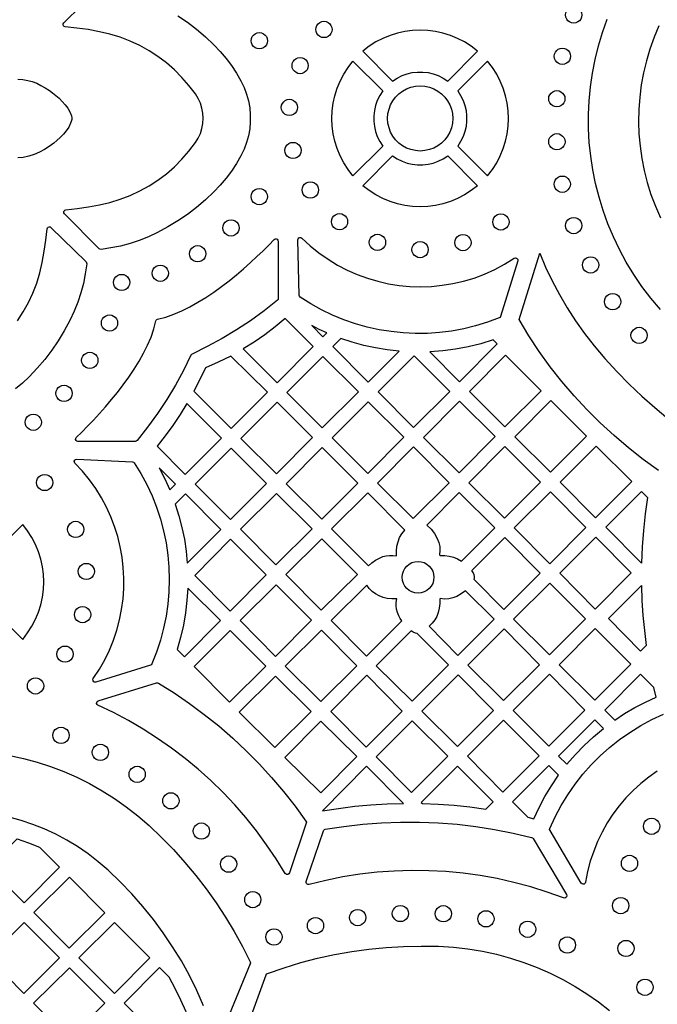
# Model space of a CAD drawing. Header units: millimetres. Extents: x -1358 to 1640, y -1421 to -323.
# Tile 74 of 131: x 155 to 285, y -729 to -527. Entities that reach past the tile are written whole.
import ezdxf

# ---------------------------------------------------------------- set-up
doc = ezdxf.new("R2010")
doc.units = ezdxf.units.MM
doc.layers.add('pattern', color=5, linetype='Continuous', true_color=0x0000ff)

msp = doc.modelspace()

# ---------------------------------------------------------------- linework, layer by layer
at = {"layer": 'pattern'}
for points in [[(186.91, -526), (188.87, -527.34), (190.75, -528.77), (192.56, -530.32), (194.32, -531.98), (195.6, -533.33), (196.79, -534.74), (197.88, -536.2), (198.9, -537.74), (199.83, -539.35), (200.47, -540.68), (200.99, -542.04), (201.37, -543.44), (201.63, -544.86), (201.76, -546.3), (201.76, -547.73), (201.63, -549.17), (201.37, -550.59), (200.99, -551.99), (200.47, -553.35), (199.83, -554.68), (198.9, -556.29), (197.88, -557.83), (196.79, -559.29), (195.6, -560.7), (194.32, -562.05), (192.56, -563.71), (190.75, -565.26), (188.87, -566.69), (186.91, -568.03), (184.88, -569.27), (182.75, -570.41), (180.9, -571.29), (179.02, -572.04), (177.13, -572.67), (175.2, -573.18), (173.22, -573.58), (171.19, -573.86), (170.98, -573.84), (170.8, -573.72), (163.71, -566.55), (163.59, -566.35), (163.57, -566.15), (163.65, -565.95), (163.79, -565.81), (164.01, -565.74), (166.31, -565.5), (168.61, -565.17), (170.89, -564.76), (173.03, -564.26), (175.12, -563.61), (177.16, -562.82), (179.12, -561.9), (181.02, -560.85), (182.84, -559.66), (184.57, -558.36), (186.22, -556.94), (187.76, -555.4), (189.2, -553.75), (190.53, -552), (191.1, -551.07), (191.54, -550.1), (191.86, -549.09), (192.05, -548.06), (192.11, -547.01), (192.05, -545.97), (191.86, -544.94), (191.54, -543.93), (191.1, -542.95), (190.53, -542.03), (189.2, -540.28), (187.76, -538.63), (186.22, -537.09), (184.57, -535.67), (182.84, -534.36), (181.02, -533.18), (179.12, -532.13), (177.16, -531.21), (175.12, -530.42), (173.03, -529.77), (170.89, -529.27), (168.56, -528.85), (166.21, -528.52), (163.85, -528.28), (163.63, -528.21), (163.48, -528.06), (163.41, -527.87), (163.43, -527.66), (163.55, -527.47), (170.8, -520.31)], [(285.72, -586.15), (283.77, -583.84), (281.96, -581.46), (280.29, -579.01), (278.75, -576.49), (277.36, -573.92), (276.1, -571.3), (274.98, -568.63), (274, -565.92), (273.16, -563.18), (272.45, -560.4), (271.89, -557.6), (271.46, -554.78), (271.17, -551.94), (271.02, -549.1), (271.01, -546.25), (271.14, -543.41), (271.4, -540.57), (271.81, -537.75), (272.35, -534.94), (273.03, -532.16), (273.86, -529.41), (274.81, -526.69)], [(285.43, -528.07), (284.44, -530.42), (283.58, -532.82), (282.86, -535.24), (282.27, -537.7), (281.82, -540.18), (281.5, -542.68), (281.31, -545.19), (281.26, -547.71), (281.34, -550.23), (281.56, -552.74), (281.92, -555.24), (282.41, -557.73), (283.04, -560.19), (283.8, -562.63), (284.7, -565.03), (285.74, -567.39)], [(154.16, -538.98), (155.2, -539.06), (156.18, -539.24), (157.12, -539.5), (158.02, -539.85), (158.9, -540.27), (159.76, -540.77), (160.61, -541.33), (161.25, -541.79), (161.91, -542.32), (162.59, -542.91), (163.24, -543.55), (163.85, -544.24), (164.39, -544.96), (164.82, -545.72), (165.13, -546.49), (165.21, -546.9), (165.19, -547.29), (165.11, -547.66), (164.97, -548.04), (164.58, -548.83), (164.07, -549.58), (163.48, -550.29), (162.83, -550.95), (162.17, -551.55), (161.51, -552.09), (160.6, -552.76), (159.62, -553.39), (158.59, -553.95), (157.51, -554.41), (156.4, -554.77), (155.27, -555.01), (154.16, -555.11)], [(154.07, -588.5), (155.25, -586.68), (156.31, -584.78), (157.23, -582.81), (158.02, -580.78), (158.66, -578.69), (159.17, -576.55), (159.58, -574.26), (159.9, -571.97), (160.14, -569.66), (160.21, -569.45), (160.36, -569.3), (160.55, -569.23), (160.76, -569.25), (160.95, -569.36), (168.12, -576.45), (168.24, -576.63), (168.26, -576.85), (167.98, -578.88), (167.58, -580.86), (167.07, -582.79), (166.44, -584.68), (165.69, -586.55), (164.82, -588.41), (163.67, -590.53), (162.43, -592.57), (161.1, -594.53), (159.66, -596.41), (158.11, -598.22), (156.45, -599.97), (155.1, -601.26), (153.7, -602.44)], [(285.35, -619.14), (282.21, -616.88), (279.17, -614.51), (276.23, -612.01), (273.4, -609.4), (270.67, -606.68), (268.06, -603.86), (265.56, -600.93), (263.18, -597.9), (260.92, -594.78), (258.78, -591.56), (256.78, -588.25), (261.02, -574.63), (262.23, -577.5), (263.57, -580.32), (265.04, -583.1), (266.63, -585.82), (268.35, -588.49), (270.2, -591.1), (272.17, -593.65), (274.37, -596.24), (276.83, -598.91), (279.34, -601.47), (281.93, -603.93), (284.58, -606.29), (287.31, -608.56)], [(149.06, -647.65), (155.16, -653.75), (156.17, -652.44), (157.05, -651.07), (157.8, -649.64), (158.4, -648.17), (158.88, -646.66), (159.22, -645.12), (159.42, -643.56), (159.49, -642), (159.42, -640.43), (159.22, -638.87), (158.88, -637.33), (158.4, -635.82), (157.8, -634.35), (157.05, -632.92), (156.17, -631.55), (155.16, -630.25), (149.06, -636.35)], [(285.1, -680.72), (283.36, -681.95), (281.7, -683.28), (280.14, -684.71), (278.66, -686.24), (277.29, -687.86), (276.02, -689.57), (274.86, -691.36), (273.81, -693.22), (272.88, -695.16), (272.07, -697.16), (271.38, -699.22), (270.83, -701.34), (270.41, -703.51), (270.32, -703.73), (270.14, -703.87), (269.92, -703.91), (269.7, -703.85), (269.53, -703.68), (263.13, -692.93), (263.05, -692.72), (263.1, -692.5), (264.19, -690.1), (265.41, -687.79), (266.77, -685.57), (268.25, -683.43), (269.84, -681.39), (271.56, -679.45), (273.39, -677.62), (275.32, -675.9), (277.35, -674.29), (279.48, -672.8), (281.7, -671.43), (284, -670.2), (286.39, -669.1)], [(152.52, -677.55), (155.32, -678.16), (158.1, -678.91), (160.85, -679.8), (163.56, -680.83), (166.23, -682), (168.84, -683.3), (171.41, -684.75), (173.92, -686.33), (176.36, -688.05), (178.73, -689.91), (181.03, -691.91), (183.56, -694.33), (186, -696.83), (188.34, -699.43), (190.58, -702.11), (192.71, -704.87), (194.74, -707.71), (196.65, -710.63), (198.46, -713.62), (200.15, -716.68), (201.73, -719.81), (201.78, -720), (201.74, -720.2), (195.49, -735.3)], [(192.21, -728.82), (190.82, -725.69), (189.29, -722.63), (187.64, -719.64), (185.85, -716.72), (183.95, -713.89), (181.92, -711.14), (179.78, -708.47), (177.52, -705.9), (175.14, -703.42), (172.66, -701.04), (170.64, -699.3), (168.55, -697.69), (166.4, -696.21), (164.18, -694.87), (161.91, -693.66), (159.58, -692.59), (157.22, -691.66), (154.81, -690.86), (152.38, -690.19)], [(199.61, -737.26), (205, -722.45), (205.1, -722.28), (205.28, -722.17), (208.66, -721.01), (212.08, -719.98), (215.53, -719.09), (219.02, -718.33), (222.52, -717.71), (226.05, -717.22), (229.6, -716.87), (233.16, -716.65), (236.72, -716.57), (240.3, -716.63), (243.34, -716.81), (246.33, -717.15), (249.28, -717.64), (252.18, -718.27), (255.02, -719.04), (257.8, -719.94), (260.52, -720.98), (263.17, -722.15), (265.76, -723.44), (268.26, -724.86), (270.69, -726.39), (273.04, -728.03), (275.3, -729.79)]]:
    msp.add_lwpolyline(points, dxfattribs=at)
for points in [[(267.99, -527.51), (267.55, -527.45), (267.15, -527.28), (266.81, -527.02), (266.55, -526.68), (266.38, -526.29), (266.32, -525.84), (266.38, -525.4), (266.55, -525), (266.81, -524.66), (267.15, -524.4), (267.55, -524.24), (267.99, -524.18), (268.43, -524.24), (268.83, -524.4), (269.17, -524.66), (269.43, -525), (269.6, -525.4), (269.66, -525.84), (269.6, -526.29), (269.43, -526.68), (269.17, -527.02), (268.83, -527.28), (268.43, -527.45)], [(216.83, -530.49), (216.38, -530.43), (215.99, -530.26), (215.65, -530), (215.39, -529.66), (215.22, -529.26), (215.16, -528.82), (215.22, -528.38), (215.39, -527.98), (215.65, -527.64), (215.99, -527.38), (216.38, -527.21), (216.83, -527.15), (217.27, -527.21), (217.67, -527.38), (218.01, -527.64), (218.27, -527.98), (218.43, -528.38), (218.49, -528.82), (218.43, -529.26), (218.27, -529.66), (218.01, -530), (217.67, -530.26), (217.27, -530.43)], [(203.61, -532.79), (203.17, -532.73), (202.77, -532.56), (202.44, -532.3), (202.17, -531.97), (202.01, -531.57), (201.95, -531.12), (202.01, -530.68), (202.17, -530.28), (202.44, -529.95), (202.77, -529.69), (203.17, -529.52), (203.61, -529.46), (204.06, -529.52), (204.46, -529.69), (204.79, -529.95), (205.05, -530.28), (205.22, -530.68), (205.28, -531.12), (205.22, -531.57), (205.05, -531.97), (204.79, -532.3), (204.46, -532.56), (204.06, -532.73)], [(248.3, -533.28), (246.99, -532.26), (245.62, -531.38), (244.19, -530.64), (242.72, -530.03), (241.21, -529.56), (239.67, -529.22), (238.11, -529.02), (236.55, -528.95), (234.98, -529.02), (233.42, -529.22), (231.88, -529.56), (230.37, -530.03), (228.9, -530.64), (227.48, -531.38), (226.1, -532.26), (224.8, -533.28), (230.9, -539.38), (231.84, -538.76), (232.84, -538.27), (233.87, -537.91), (234.93, -537.66), (236.01, -537.54), (237.09, -537.54), (238.17, -537.66), (239.23, -537.91), (240.26, -538.27), (241.25, -538.76), (242.2, -539.38)], [(265.66, -535.98), (265.22, -535.92), (264.82, -535.75), (264.49, -535.49), (264.23, -535.16), (264.06, -534.76), (264, -534.31), (264.06, -533.87), (264.23, -533.47), (264.49, -533.14), (264.82, -532.87), (265.22, -532.71), (265.66, -532.65), (266.11, -532.71), (266.51, -532.87), (266.84, -533.14), (267.1, -533.47), (267.27, -533.87), (267.33, -534.31), (267.27, -534.76), (267.1, -535.16), (266.84, -535.49), (266.51, -535.75), (266.11, -535.92)], [(211.97, -537.88), (211.52, -537.82), (211.13, -537.66), (210.79, -537.39), (210.53, -537.06), (210.36, -536.66), (210.3, -536.22), (210.36, -535.77), (210.53, -535.37), (210.79, -535.04), (211.13, -534.78), (211.52, -534.61), (211.97, -534.55), (212.41, -534.61), (212.81, -534.78), (213.15, -535.04), (213.41, -535.37), (213.57, -535.77), (213.63, -536.22), (213.57, -536.66), (213.41, -537.06), (213.15, -537.39), (212.81, -537.66), (212.41, -537.82)], [(228.88, -541.4), (228.26, -542.34), (227.77, -543.34), (227.41, -544.37), (227.16, -545.43), (227.04, -546.51), (227.04, -547.59), (227.16, -548.66), (227.41, -549.72), (227.77, -550.76), (228.26, -551.75), (228.88, -552.7), (222.78, -558.8), (221.77, -557.49), (220.89, -556.12), (220.14, -554.69), (219.53, -553.22), (219.06, -551.71), (218.72, -550.17), (218.52, -548.61), (218.45, -547.05), (218.52, -545.48), (218.72, -543.92), (219.06, -542.39), (219.53, -540.87), (220.14, -539.4), (220.89, -537.98), (221.77, -536.61), (222.78, -535.3)], [(244.22, -541.4), (244.83, -542.34), (245.32, -543.34), (245.69, -544.37), (245.93, -545.43), (246.06, -546.51), (246.06, -547.59), (245.93, -548.66), (245.69, -549.72), (245.32, -550.76), (244.83, -551.75), (244.22, -552.7), (250.32, -558.8), (251.33, -557.49), (252.21, -556.12), (252.95, -554.69), (253.56, -553.22), (254.04, -551.71), (254.38, -550.17), (254.58, -548.61), (254.65, -547.05), (254.58, -545.48), (254.38, -543.92), (254.04, -542.39), (253.56, -540.87), (252.95, -539.4), (252.21, -537.98), (251.33, -536.61), (250.32, -535.3)], [(236.55, -553.72), (235.56, -553.64), (234.62, -553.43), (233.74, -553.1), (232.92, -552.64), (232.17, -552.08), (231.52, -551.42), (230.95, -550.68), (230.5, -549.86), (230.16, -548.97), (229.95, -548.03), (229.88, -547.05), (229.95, -546.06), (230.16, -545.12), (230.5, -544.24), (230.95, -543.42), (231.52, -542.67), (232.17, -542.01), (232.92, -541.45), (233.74, -541), (234.62, -540.66), (235.56, -540.45), (236.55, -540.38), (237.53, -540.45), (238.47, -540.66), (239.36, -541), (240.18, -541.45), (240.92, -542.01), (241.58, -542.67), (242.14, -543.42), (242.6, -544.24), (242.93, -545.12), (243.14, -546.06), (243.22, -547.05), (243.14, -548.03), (242.93, -548.97), (242.6, -549.86), (242.14, -550.68), (241.58, -551.42), (240.92, -552.08), (240.18, -552.64), (239.36, -553.1), (238.47, -553.43), (237.53, -553.64)], [(264.53, -544.69), (264.09, -544.63), (263.69, -544.46), (263.35, -544.2), (263.09, -543.86), (262.92, -543.46), (262.86, -543.02), (262.92, -542.58), (263.09, -542.18), (263.35, -541.84), (263.69, -541.58), (264.09, -541.41), (264.53, -541.35), (264.97, -541.41), (265.37, -541.58), (265.71, -541.84), (265.97, -542.18), (266.13, -542.58), (266.19, -543.02), (266.13, -543.46), (265.97, -543.86), (265.71, -544.2), (265.37, -544.46), (264.97, -544.63)], [(209.78, -546.46), (209.33, -546.4), (208.93, -546.23), (208.6, -545.97), (208.34, -545.63), (208.17, -545.23), (208.11, -544.79), (208.17, -544.35), (208.34, -543.95), (208.6, -543.61), (208.93, -543.35), (209.33, -543.18), (209.78, -543.12), (210.22, -543.18), (210.62, -543.35), (210.95, -543.61), (211.22, -543.95), (211.38, -544.35), (211.44, -544.79), (211.38, -545.23), (211.22, -545.63), (210.95, -545.97), (210.62, -546.23), (210.22, -546.4)], [(264.53, -553.48), (264.09, -553.42), (263.69, -553.25), (263.35, -552.99), (263.09, -552.66), (262.92, -552.26), (262.86, -551.81), (262.92, -551.37), (263.09, -550.97), (263.35, -550.64), (263.69, -550.38), (264.09, -550.21), (264.53, -550.15), (264.98, -550.21), (265.37, -550.38), (265.71, -550.64), (265.97, -550.97), (266.14, -551.37), (266.2, -551.81), (266.14, -552.26), (265.97, -552.66), (265.71, -552.99), (265.37, -553.25), (264.98, -553.42)], [(210.5, -555.27), (210.06, -555.21), (209.66, -555.04), (209.32, -554.78), (209.06, -554.44), (208.89, -554.04), (208.83, -553.6), (208.89, -553.16), (209.06, -552.76), (209.32, -552.42), (209.66, -552.16), (210.06, -551.99), (210.5, -551.94), (210.94, -551.99), (211.34, -552.16), (211.68, -552.42), (211.94, -552.76), (212.11, -553.16), (212.17, -553.6), (212.11, -554.04), (211.94, -554.44), (211.68, -554.78), (211.34, -555.04), (210.94, -555.21)], [(248.3, -560.82), (246.99, -561.83), (245.62, -562.71), (244.19, -563.46), (242.72, -564.06), (241.21, -564.54), (239.67, -564.88), (238.11, -565.08), (236.55, -565.15), (234.98, -565.08), (233.42, -564.88), (231.88, -564.54), (230.37, -564.06), (228.9, -563.46), (227.48, -562.71), (226.1, -561.83), (224.8, -560.82), (230.9, -554.72), (231.84, -555.33), (232.84, -555.82), (233.87, -556.19), (234.93, -556.44), (236.01, -556.56), (237.09, -556.56), (238.17, -556.44), (239.23, -556.19), (240.26, -555.82), (241.25, -555.33), (242.2, -554.72)], [(214.05, -563.36), (213.61, -563.3), (213.21, -563.14), (212.87, -562.88), (212.61, -562.54), (212.44, -562.14), (212.38, -561.7), (212.44, -561.25), (212.61, -560.85), (212.87, -560.52), (213.21, -560.26), (213.61, -560.09), (214.05, -560.03), (214.49, -560.09), (214.89, -560.26), (215.23, -560.52), (215.49, -560.85), (215.66, -561.25), (215.71, -561.7), (215.66, -562.14), (215.49, -562.54), (215.23, -562.88), (214.89, -563.14), (214.49, -563.3)], [(265.63, -562.18), (265.19, -562.12), (264.79, -561.95), (264.46, -561.69), (264.19, -561.35), (264.03, -560.95), (263.97, -560.51), (264.03, -560.07), (264.19, -559.67), (264.46, -559.33), (264.79, -559.07), (265.19, -558.9), (265.63, -558.84), (266.08, -558.9), (266.47, -559.07), (266.81, -559.33), (267.07, -559.67), (267.24, -560.07), (267.3, -560.51), (267.24, -560.95), (267.07, -561.35), (266.81, -561.69), (266.47, -561.95), (266.08, -562.12)], [(203.59, -564.73), (203.15, -564.67), (202.75, -564.5), (202.41, -564.24), (202.15, -563.9), (201.98, -563.5), (201.92, -563.06), (201.98, -562.62), (202.15, -562.22), (202.41, -561.88), (202.75, -561.62), (203.15, -561.45), (203.59, -561.39), (204.03, -561.45), (204.43, -561.62), (204.77, -561.88), (205.03, -562.22), (205.2, -562.62), (205.26, -563.06), (205.2, -563.5), (205.03, -563.9), (204.77, -564.24), (204.43, -564.5), (204.03, -564.67)], [(220.03, -569.86), (219.58, -569.8), (219.18, -569.63), (218.85, -569.37), (218.59, -569.04), (218.42, -568.64), (218.36, -568.2), (218.42, -567.75), (218.59, -567.35), (218.85, -567.02), (219.18, -566.76), (219.58, -566.59), (220.03, -566.53), (220.47, -566.59), (220.87, -566.76), (221.2, -567.02), (221.47, -567.35), (221.63, -567.75), (221.69, -568.2), (221.63, -568.64), (221.47, -569.04), (221.2, -569.37), (220.87, -569.63), (220.47, -569.8)], [(253.07, -569.91), (252.62, -569.85), (252.23, -569.69), (251.89, -569.42), (251.63, -569.09), (251.46, -568.69), (251.4, -568.25), (251.46, -567.8), (251.63, -567.4), (251.89, -567.07), (252.23, -566.81), (252.62, -566.64), (253.07, -566.58), (253.51, -566.64), (253.91, -566.81), (254.25, -567.07), (254.51, -567.4), (254.67, -567.8), (254.73, -568.25), (254.67, -568.69), (254.51, -569.09), (254.25, -569.42), (253.91, -569.69), (253.51, -569.85)], [(197.81, -571.13), (197.37, -571.07), (196.97, -570.9), (196.63, -570.64), (196.37, -570.3), (196.2, -569.9), (196.15, -569.46), (196.2, -569.02), (196.37, -568.62), (196.63, -568.28), (196.97, -568.02), (197.37, -567.85), (197.81, -567.79), (198.26, -567.85), (198.65, -568.02), (198.99, -568.28), (199.25, -568.62), (199.42, -569.02), (199.48, -569.46), (199.42, -569.9), (199.25, -570.3), (198.99, -570.64), (198.65, -570.9), (198.26, -571.07)], [(267.97, -570.65), (267.52, -570.59), (267.13, -570.42), (266.79, -570.16), (266.53, -569.82), (266.36, -569.42), (266.3, -568.98), (266.36, -568.54), (266.53, -568.14), (266.79, -567.8), (267.13, -567.54), (267.52, -567.37), (267.97, -567.31), (268.41, -567.37), (268.81, -567.54), (269.14, -567.8), (269.41, -568.14), (269.57, -568.54), (269.63, -568.98), (269.57, -569.42), (269.41, -569.82), (269.14, -570.16), (268.81, -570.42), (268.41, -570.59)], [(227.8, -574.11), (227.36, -574.05), (226.96, -573.88), (226.62, -573.62), (226.36, -573.28), (226.19, -572.89), (226.13, -572.44), (226.19, -572), (226.36, -571.6), (226.62, -571.26), (226.96, -571), (227.36, -570.84), (227.8, -570.78), (228.24, -570.84), (228.64, -571), (228.98, -571.26), (229.24, -571.6), (229.41, -572), (229.47, -572.44), (229.41, -572.89), (229.24, -573.28), (228.98, -573.62), (228.64, -573.88), (228.24, -574.05)], [(245.29, -574.13), (244.85, -574.07), (244.45, -573.91), (244.11, -573.65), (243.85, -573.31), (243.69, -572.91), (243.63, -572.47), (243.69, -572.02), (243.85, -571.63), (244.11, -571.29), (244.45, -571.03), (244.85, -570.86), (245.29, -570.8), (245.74, -570.86), (246.13, -571.03), (246.47, -571.29), (246.73, -571.63), (246.9, -572.02), (246.96, -572.47), (246.9, -572.91), (246.73, -573.31), (246.47, -573.65), (246.13, -573.91), (245.74, -574.07)], [(207.48, -572.18), (207.48, -583.93), (207.44, -584.14), (207.31, -584.3), (204.58, -586.46), (201.78, -588.48), (198.92, -590.37), (195.98, -592.14), (192.95, -593.79), (189.83, -595.32), (189.69, -595.42), (189.6, -595.55), (188.06, -598.68), (186.41, -601.7), (184.65, -604.65), (182.76, -607.51), (180.74, -610.31), (178.58, -613.04), (178.42, -613.17), (178.21, -613.21), (166.46, -613.21), (166.24, -613.16), (166.08, -613.01), (165.99, -612.81), (166.01, -612.59), (166.13, -612.39), (167.25, -611.29), (168.42, -610.1), (169.63, -608.84), (170.86, -607.5), (172.1, -606.11), (173.34, -604.65), (174.56, -603.15), (175.75, -601.61), (176.9, -600.02), (177.98, -598.41), (178.99, -596.78), (179.91, -595.13), (180.73, -593.48), (181.43, -591.82), (182, -590.16), (182.42, -588.52), (182.49, -588.34), (182.61, -588.22), (182.79, -588.15), (184.43, -587.73), (186.09, -587.16), (187.75, -586.45), (189.4, -585.63), (191.05, -584.71), (192.68, -583.7), (194.29, -582.62), (195.87, -581.48), (197.42, -580.29), (198.92, -579.07), (200.37, -577.83), (201.77, -576.58), (203.1, -575.35), (204.36, -574.14), (205.55, -572.97), (206.66, -571.85), (206.86, -571.73), (207.07, -571.71), (207.27, -571.8), (207.42, -571.96)], [(252.99, -587.61), (252.89, -587.79), (252.71, -587.91), (250.32, -588.8), (247.9, -589.54), (245.45, -590.14), (242.98, -590.59), (240.5, -590.9), (238.01, -591.07), (235.53, -591.09), (233.04, -590.98), (230.57, -590.72), (228.12, -590.32), (225.69, -589.78), (223.29, -589.1), (220.93, -588.28), (218.61, -587.33), (216.34, -586.24), (214.12, -585.01), (211.97, -583.64), (211.81, -583.48), (211.76, -583.26), (211.49, -571.91), (211.54, -571.68), (211.68, -571.51), (211.88, -571.43), (212.1, -571.44), (212.3, -571.56), (214.01, -573.14), (215.81, -574.58), (217.67, -575.89), (219.61, -577.07), (221.6, -578.11), (223.65, -579.01), (225.74, -579.78), (227.87, -580.41), (230.04, -580.89), (232.22, -581.24), (234.42, -581.45), (236.64, -581.52), (238.85, -581.45), (241.06, -581.23), (243.26, -580.87), (245.44, -580.37), (247.6, -579.73), (249.72, -578.93), (251.8, -578), (253.83, -576.92), (255.81, -575.69), (256.04, -575.6), (256.27, -575.64), (256.44, -575.78), (256.54, -575.98), (256.53, -576.22)], [(236.53, -575.58), (236.08, -575.52), (235.69, -575.35), (235.35, -575.09), (235.09, -574.76), (234.92, -574.36), (234.86, -573.91), (234.92, -573.47), (235.09, -573.07), (235.35, -572.74), (235.69, -572.48), (236.08, -572.31), (236.53, -572.25), (236.97, -572.31), (237.37, -572.48), (237.71, -572.74), (237.97, -573.07), (238.13, -573.47), (238.19, -573.91), (238.13, -574.36), (237.97, -574.76), (237.71, -575.09), (237.37, -575.35), (236.97, -575.52)], [(190.98, -576.44), (190.54, -576.38), (190.14, -576.21), (189.8, -575.95), (189.54, -575.61), (189.37, -575.21), (189.31, -574.77), (189.37, -574.33), (189.54, -573.93), (189.8, -573.59), (190.14, -573.33), (190.54, -573.16), (190.98, -573.1), (191.42, -573.16), (191.82, -573.33), (192.16, -573.59), (192.42, -573.93), (192.59, -574.33), (192.65, -574.77), (192.59, -575.21), (192.42, -575.61), (192.16, -575.95), (191.82, -576.21), (191.42, -576.38)], [(271.43, -578.72), (270.99, -578.66), (270.59, -578.49), (270.26, -578.23), (270, -577.89), (269.83, -577.49), (269.77, -577.05), (269.83, -576.61), (270, -576.21), (270.26, -575.87), (270.59, -575.61), (270.99, -575.44), (271.43, -575.38), (271.88, -575.44), (272.28, -575.61), (272.61, -575.87), (272.87, -576.21), (273.04, -576.61), (273.1, -577.05), (273.04, -577.49), (272.87, -577.89), (272.61, -578.23), (272.28, -578.49), (271.88, -578.66)], [(183.33, -580.42), (182.89, -580.36), (182.49, -580.19), (182.15, -579.93), (181.89, -579.59), (181.72, -579.2), (181.66, -578.75), (181.72, -578.31), (181.89, -577.91), (182.15, -577.57), (182.49, -577.31), (182.89, -577.15), (183.33, -577.09), (183.77, -577.15), (184.17, -577.31), (184.51, -577.57), (184.77, -577.91), (184.94, -578.31), (185, -578.75), (184.94, -579.2), (184.77, -579.59), (184.51, -579.93), (184.17, -580.19), (183.77, -580.36)], [(175.41, -582.31), (174.96, -582.25), (174.57, -582.09), (174.23, -581.83), (173.97, -581.49), (173.8, -581.09), (173.74, -580.65), (173.8, -580.2), (173.97, -579.81), (174.23, -579.47), (174.57, -579.21), (174.96, -579.04), (175.41, -578.98), (175.85, -579.04), (176.25, -579.21), (176.59, -579.47), (176.85, -579.81), (177.01, -580.2), (177.07, -580.65), (177.01, -581.09), (176.85, -581.49), (176.59, -581.83), (176.25, -582.09), (175.85, -582.25)], [(275.94, -586.25), (275.5, -586.19), (275.1, -586.02), (274.77, -585.76), (274.51, -585.42), (274.34, -585.02), (274.28, -584.58), (274.34, -584.14), (274.51, -583.74), (274.77, -583.4), (275.1, -583.14), (275.5, -582.97), (275.94, -582.91), (276.39, -582.97), (276.79, -583.14), (277.12, -583.4), (277.38, -583.74), (277.55, -584.14), (277.61, -584.58), (277.55, -585.02), (277.38, -585.42), (277.12, -585.76), (276.79, -586.02), (276.39, -586.19)], [(172.93, -590.63), (172.49, -590.57), (172.09, -590.4), (171.75, -590.14), (171.49, -589.8), (171.32, -589.41), (171.26, -588.96), (171.32, -588.52), (171.49, -588.12), (171.75, -587.78), (172.09, -587.52), (172.49, -587.36), (172.93, -587.3), (173.38, -587.36), (173.77, -587.52), (174.11, -587.78), (174.37, -588.12), (174.54, -588.52), (174.6, -588.96), (174.54, -589.41), (174.37, -589.8), (174.11, -590.14), (173.77, -590.4), (173.38, -590.57)], [(208.9, -588.05), (206.85, -589.75), (204.74, -591.34), (202.56, -592.85), (200.31, -594.26), (207.23, -601.18), (214.63, -593.78)], [(217.43, -590.98), (215.87, -590.26), (214.34, -589.49), (216.63, -591.78)], [(281.37, -593.17), (280.93, -593.11), (280.53, -592.94), (280.19, -592.68), (279.93, -592.34), (279.76, -591.94), (279.7, -591.5), (279.76, -591.06), (279.93, -590.66), (280.19, -590.32), (280.53, -590.06), (280.93, -589.89), (281.37, -589.83), (281.81, -589.89), (282.21, -590.06), (282.55, -590.32), (282.81, -590.66), (282.98, -591.06), (283.04, -591.5), (282.98, -591.94), (282.81, -592.34), (282.55, -592.68), (282.21, -592.94), (281.81, -593.11)], [(225.92, -601.08), (232.26, -594.74), (229.8, -594.46), (227.39, -594.06), (225.01, -593.54), (222.65, -592.89), (220.3, -592.11), (218.63, -593.79)], [(252.31, -593.2), (251.52, -592.41), (248.96, -593.2), (246.39, -593.84), (243.8, -594.33), (241.17, -594.67), (238.5, -594.86), (244.61, -600.97)], [(168.9, -598.28), (168.46, -598.22), (168.06, -598.05), (167.72, -597.79), (167.46, -597.45), (167.29, -597.05), (167.23, -596.61), (167.29, -596.17), (167.46, -595.77), (167.72, -595.43), (168.06, -595.17), (168.46, -595), (168.9, -594.95), (169.34, -595), (169.74, -595.17), (170.08, -595.43), (170.34, -595.77), (170.51, -596.17), (170.57, -596.61), (170.51, -597.05), (170.34, -597.45), (170.08, -597.79), (169.74, -598.05), (169.34, -598.22)], [(192.58, -598.16), (191.45, -600.55), (190.23, -602.9), (197.83, -610.57), (205.27, -603.14), (197.76, -595.71), (195.2, -596.99)], [(216.62, -595.79), (209.23, -603.18), (216.49, -610.43), (223.91, -603.07)], [(235.28, -595.65), (227.92, -603.07), (235.18, -610.33), (242.61, -602.97)], [(253.98, -595.54), (246.61, -602.97), (253.87, -610.23), (261.31, -602.87)], [(163.63, -605.04), (163.19, -604.98), (162.79, -604.81), (162.45, -604.55), (162.19, -604.21), (162.02, -603.81), (161.96, -603.37), (162.02, -602.93), (162.19, -602.53), (162.45, -602.19), (162.79, -601.93), (163.19, -601.76), (163.63, -601.71), (164.07, -601.76), (164.47, -601.93), (164.81, -602.19), (165.07, -602.53), (165.24, -602.93), (165.3, -603.37), (165.24, -603.81), (165.07, -604.21), (164.81, -604.55), (164.47, -604.81), (164.07, -604.98)], [(233.18, -612.33), (225.92, -605.08), (218.49, -612.44), (225.81, -619.76)], [(244.58, -604.94), (237.22, -612.37), (244.51, -619.66), (251.87, -612.23)], [(263.27, -604.83), (255.9, -612.28), (263.21, -619.52), (270.59, -612.15)], [(195.83, -612.57), (188.78, -605.46), (187.37, -607.72), (185.89, -609.93), (184.33, -612.08), (182.69, -614.17), (188.43, -619.97)], [(207.23, -605.19), (199.83, -612.58), (207.12, -619.87), (214.48, -612.43)], [(157.31, -610.94), (156.87, -610.88), (156.47, -610.71), (156.14, -610.45), (155.87, -610.12), (155.71, -609.72), (155.65, -609.28), (155.71, -608.83), (155.87, -608.43), (156.14, -608.1), (156.47, -607.84), (156.87, -607.67), (157.31, -607.61), (157.76, -607.67), (158.16, -607.84), (158.49, -608.1), (158.75, -608.43), (158.92, -608.83), (158.98, -609.28), (158.92, -609.72), (158.75, -610.12), (158.49, -610.45), (158.16, -610.71), (157.76, -610.88)], [(197.73, -629.22), (205.1, -621.85), (197.83, -614.58), (190.45, -621.95)], [(216.48, -614.44), (209.12, -621.87), (216.38, -629.13), (223.81, -621.76)], [(242.51, -621.66), (235.18, -614.33), (227.82, -621.76), (235.08, -629.02)], [(253.87, -614.23), (246.5, -621.68), (253.81, -628.92), (261.19, -621.54)], [(272.47, -628.85), (279.9, -621.42), (272.57, -614.17), (265.21, -621.53)], [(177.63, -617.38), (177.84, -617.43), (178, -617.59), (179.36, -619.78), (180.57, -622.04), (181.64, -624.35), (182.57, -626.7), (183.36, -629.1), (184.01, -631.53), (184.52, -634), (184.88, -636.48), (185.1, -638.98), (185.18, -641.49), (185.11, -644), (184.89, -646.51), (184.53, -649.01), (184.02, -651.49), (183.37, -653.95), (182.57, -656.38), (181.62, -658.78), (181.5, -658.95), (181.32, -659.05), (170.14, -662.51), (169.89, -662.52), (169.69, -662.42), (169.56, -662.24), (169.52, -662.02), (169.61, -661.78), (170.85, -659.89), (171.96, -657.94), (172.92, -655.95), (173.75, -653.91), (174.44, -651.84), (175, -649.74), (175.42, -647.62), (175.71, -645.48), (175.86, -643.34), (175.88, -641.19), (175.76, -639.05), (175.51, -636.92), (175.13, -634.8), (174.62, -632.71), (173.98, -630.66), (173.2, -628.64), (172.3, -626.66), (171.27, -624.74), (170.11, -622.87), (168.82, -621.06), (167.4, -619.33), (165.86, -617.68), (165.73, -617.47), (165.72, -617.25), (165.81, -617.05), (165.98, -616.91), (166.22, -616.86)], [(186.43, -621.97), (183.07, -618.61), (184.23, -620.84), (185.26, -623.13)], [(159.64, -623.29), (159.2, -623.23), (158.8, -623.06), (158.47, -622.8), (158.21, -622.47), (158.04, -622.07), (157.98, -621.63), (158.04, -621.18), (158.21, -620.78), (158.47, -620.45), (158.8, -620.19), (159.2, -620.02), (159.64, -619.96), (160.09, -620.02), (160.49, -620.19), (160.82, -620.45), (161.09, -620.78), (161.25, -621.18), (161.31, -621.63), (161.25, -622.07), (161.09, -622.47), (160.82, -622.8), (160.49, -623.06), (160.09, -623.23)], [(186.38, -626.05), (187.14, -628.43), (187.76, -630.82), (188.26, -633.23), (188.62, -635.67), (188.86, -638.15), (195.73, -631.23), (188.47, -623.97)], [(207.02, -638.52), (214.4, -631.14), (207.12, -623.87), (199.72, -631.21)], [(218.39, -631.13), (225.94, -638.68), (226.64, -638.07), (227.39, -637.55), (228.2, -637.1), (228.88, -636.81), (229.56, -636.63), (230.24, -636.54), (230.94, -636.56), (231.68, -636.67), (231.68, -635.67), (231.79, -634.68), (232.01, -633.75), (232.34, -632.9), (232.81, -632.12), (233.43, -631.38), (225.81, -623.77)], [(244.54, -623.65), (237.93, -630.33), (238.76, -631.16), (239.46, -632.08), (240.04, -633.1), (240.37, -633.91), (240.55, -634.72), (240.6, -635.55), (240.51, -636.42), (240.66, -636.58), (241.56, -636.59), (242.46, -636.69), (243.36, -636.91), (244.21, -637.24), (245.01, -637.72), (251.85, -630.88)], [(263.21, -623.53), (255.81, -630.92), (263.07, -638.25), (270.46, -630.86)], [(283.08, -624.71), (282.61, -628.06), (282.25, -631.42), (282.01, -634.79), (281.87, -638.17), (274.55, -630.78), (281.86, -623.47)], [(166.01, -632.91), (165.56, -632.85), (165.17, -632.68), (164.83, -632.42), (164.57, -632.08), (164.4, -631.69), (164.34, -631.24), (164.4, -630.8), (164.57, -630.4), (164.83, -630.06), (165.17, -629.8), (165.56, -629.63), (166.01, -629.57), (166.45, -629.63), (166.85, -629.8), (167.19, -630.06), (167.45, -630.4), (167.61, -630.8), (167.67, -631.24), (167.61, -631.69), (167.45, -632.08), (167.19, -632.42), (166.85, -632.68), (166.45, -632.85)], [(197.66, -647.95), (205.03, -640.52), (197.73, -633.23), (190.37, -640.65)], [(216.3, -647.79), (223.71, -640.45), (216.42, -633.16), (209.01, -640.5)], [(253.68, -647.64), (247.61, -641.51), (247.69, -641.17), (247.68, -640.85), (247.59, -640.51), (247.37, -640.05), (247.1, -639.63), (253.86, -632.88), (261.11, -640.21)], [(272.5, -632.82), (265.11, -640.22), (272.36, -647.55), (279.76, -640.15)], [(168.17, -641.51), (167.72, -641.45), (167.33, -641.28), (166.99, -641.02), (166.73, -640.68), (166.56, -640.29), (166.5, -639.84), (166.56, -639.4), (166.73, -639), (166.99, -638.66), (167.33, -638.4), (167.72, -638.24), (168.17, -638.18), (168.61, -638.24), (169.01, -638.4), (169.35, -638.66), (169.61, -639), (169.77, -639.4), (169.83, -639.84), (169.77, -640.29), (169.61, -640.68), (169.35, -641.02), (169.01, -641.28), (168.61, -641.45)], [(236.12, -644.26), (235.47, -644.19), (234.86, -644.01), (234.31, -643.71), (233.83, -643.31), (233.43, -642.83), (233.13, -642.28), (232.95, -641.67), (232.88, -641.02), (232.95, -640.37), (233.13, -639.76), (233.43, -639.21), (233.83, -638.73), (234.31, -638.34), (234.86, -638.04), (235.47, -637.85), (236.12, -637.78), (236.77, -637.85), (237.38, -638.04), (237.93, -638.34), (238.41, -638.73), (238.8, -639.21), (239.1, -639.76), (239.29, -640.37), (239.36, -641.02), (239.29, -641.67), (239.1, -642.28), (238.8, -642.83), (238.41, -643.31), (237.93, -643.71), (237.38, -644.01), (236.77, -644.19)], [(195.63, -649.92), (188.95, -643.25), (188.79, -645.82), (188.5, -648.35), (188.06, -650.86), (187.49, -653.34), (186.78, -655.82), (188.28, -657.33)], [(199.65, -649.9), (206.94, -657.26), (214.32, -649.82), (207.07, -642.56)], [(232.77, -649.95), (232.47, -649.46), (232.2, -648.94), (231.91, -648.26), (231.72, -647.58), (231.64, -646.9), (231.65, -646.2), (231.76, -645.46), (230.77, -645.46), (229.78, -645.35), (228.94, -645.16), (228.15, -644.85), (227.41, -644.45), (226.73, -643.94), (226.12, -643.35), (225.59, -642.67), (218.32, -649.88), (225.54, -657.18)], [(270.36, -649.55), (263.11, -642.22), (255.68, -649.64), (263, -656.9)], [(275.08, -649.51), (281.86, -642.73), (281.96, -645.81), (282.16, -648.88), (282.45, -651.94), (282.83, -655), (281.67, -656.17)], [(251.7, -649.62), (245.82, -643.79), (244.96, -644.42), (244.04, -644.94), (243.21, -645.28), (242.39, -645.46), (241.55, -645.5), (240.66, -645.4), (240.56, -645.49), (240.55, -646.43), (240.45, -647.36), (240.25, -648.25), (239.95, -649.04), (239.55, -649.77), (239.03, -650.44), (238.38, -651.08), (244.28, -657.03)], [(167.41, -650.35), (166.97, -650.29), (166.57, -650.12), (166.23, -649.86), (165.97, -649.52), (165.8, -649.12), (165.74, -648.68), (165.8, -648.24), (165.97, -647.84), (166.23, -647.5), (166.57, -647.24), (166.97, -647.07), (167.41, -647.01), (167.85, -647.07), (168.25, -647.24), (168.59, -647.5), (168.85, -647.84), (169.02, -648.24), (169.08, -648.68), (169.02, -649.12), (168.85, -649.52), (168.59, -649.86), (168.25, -650.12), (167.85, -650.29)], [(190.27, -659.31), (197.53, -666.64), (204.94, -659.23), (197.65, -651.94)], [(208.91, -659.27), (216.21, -666.5), (223.57, -659.15), (216.34, -651.84)], [(242.31, -659), (235.96, -652.58), (235.57, -652.49), (235.13, -652.28), (234.71, -652.01), (227.54, -659.18), (234.87, -666.44)], [(253.61, -666.3), (260.96, -658.94), (253.71, -651.61), (246.28, -659.04)], [(272.3, -666.2), (279.66, -658.84), (272.4, -651.51), (264.97, -658.94)], [(163.82, -658.45), (163.37, -658.39), (162.97, -658.23), (162.64, -657.97), (162.38, -657.63), (162.21, -657.23), (162.15, -656.79), (162.21, -656.34), (162.38, -655.95), (162.64, -655.61), (162.97, -655.35), (163.37, -655.18), (163.82, -655.12), (164.26, -655.18), (164.66, -655.35), (164.99, -655.61), (165.26, -655.95), (165.42, -656.34), (165.48, -656.79), (165.42, -657.23), (165.26, -657.63), (164.99, -657.97), (164.66, -658.23), (164.26, -658.39)], [(199.51, -668.66), (206.81, -675.9), (214.19, -668.52), (206.92, -661.26)], [(225.47, -675.83), (232.87, -668.44), (225.61, -661.11), (218.22, -668.5)], [(244.21, -675.7), (251.57, -668.34), (244.31, -661.01), (236.88, -668.44)], [(270.26, -668.24), (263, -660.91), (255.61, -668.3), (262.86, -675.63)], [(284.88, -665.6), (284.41, -663.64), (281.67, -660.87), (274.32, -668.23), (276.37, -670.3), (278.41, -668.96), (280.5, -667.73), (282.66, -666.61)], [(157.78, -664.95), (157.34, -664.89), (156.94, -664.72), (156.6, -664.46), (156.34, -664.12), (156.17, -663.73), (156.11, -663.28), (156.17, -662.84), (156.34, -662.44), (156.6, -662.1), (156.94, -661.84), (157.34, -661.68), (157.78, -661.62), (158.22, -661.68), (158.62, -661.84), (158.96, -662.1), (159.22, -662.44), (159.39, -662.84), (159.45, -663.28), (159.39, -663.73), (159.22, -664.12), (158.96, -664.46), (158.62, -664.72), (158.22, -664.89)], [(209.77, -701.61), (209.65, -701.8), (209.47, -701.91), (209.26, -701.93), (209.07, -701.86), (208.91, -701.7), (207.07, -698.71), (205.11, -695.81), (203.03, -692.99), (200.85, -690.27), (198.56, -687.64), (196.17, -685.11), (193.68, -682.68), (191.1, -680.36), (188.42, -678.14), (185.65, -676.03), (182.79, -674.04), (179.85, -672.16), (176.83, -670.4), (173.74, -668.76), (170.57, -667.24), (170.38, -667.09), (170.3, -666.89), (170.31, -666.67), (170.42, -666.48), (170.62, -666.35), (182.57, -662.65), (182.77, -662.63), (182.95, -662.7), (186.17, -664.73), (189.3, -666.87), (192.34, -669.13), (195.29, -671.5), (198.15, -673.98), (200.91, -676.57), (203.57, -679.26), (206.13, -682.05), (208.59, -684.94), (210.93, -687.92), (213.16, -690.99), (213.25, -691.2), (213.22, -691.42)], [(216.22, -685.17), (208.86, -677.95), (216.21, -670.52), (223.58, -677.74)], [(242.2, -677.7), (234.88, -670.44), (227.51, -677.8), (234.77, -685.13)], [(260.9, -677.6), (253.57, -670.34), (246.21, -677.7), (253.47, -685.03)], [(266.6, -679.34), (268.32, -677.35), (270.13, -675.47), (272.04, -673.69), (274.06, -672.01), (272.29, -670.25), (264.89, -677.65)], [(163, -675.09), (162.56, -675.03), (162.16, -674.86), (161.82, -674.6), (161.56, -674.27), (161.39, -673.87), (161.33, -673.43), (161.39, -672.98), (161.56, -672.58), (161.82, -672.25), (162.16, -671.99), (162.56, -671.82), (163, -671.76), (163.44, -671.82), (163.84, -671.99), (164.18, -672.25), (164.44, -672.58), (164.61, -672.98), (164.67, -673.43), (164.61, -673.87), (164.44, -674.27), (164.18, -674.6), (163.84, -674.86), (163.44, -675.03)], [(171.07, -678.57), (170.63, -678.51), (170.23, -678.35), (169.89, -678.09), (169.63, -677.75), (169.47, -677.35), (169.41, -676.91), (169.47, -676.46), (169.63, -676.07), (169.89, -675.73), (170.23, -675.47), (170.63, -675.3), (171.07, -675.24), (171.52, -675.3), (171.91, -675.47), (172.25, -675.73), (172.51, -676.07), (172.68, -676.46), (172.74, -676.91), (172.68, -677.35), (172.51, -677.75), (172.25, -678.09), (171.91, -678.35), (171.52, -678.51)], [(236.77, -687.14), (236.99, -687.37), (240.25, -687.5), (243.5, -687.74), (246.74, -688.08), (249.98, -688.52), (251.46, -687.04), (244.2, -679.71)], [(255.48, -687.06), (258.59, -690.2), (259.81, -690.5), (260.89, -688.17), (262.1, -685.91), (263.42, -683.73), (264.87, -681.6), (262.91, -679.62)], [(178.59, -683.09), (178.15, -683.03), (177.75, -682.86), (177.42, -682.6), (177.16, -682.26), (176.99, -681.86), (176.93, -681.42), (176.99, -680.98), (177.16, -680.58), (177.42, -680.24), (177.75, -679.98), (178.15, -679.81), (178.59, -679.75), (179.04, -679.81), (179.44, -679.98), (179.77, -680.24), (180.03, -680.58), (180.2, -680.98), (180.26, -681.42), (180.2, -681.86), (180.03, -682.26), (179.77, -682.6), (179.44, -682.86), (179.04, -683.03)], [(225.58, -679.75), (216.53, -688.89), (219.83, -688.37), (223.13, -687.95), (226.44, -687.64), (229.76, -687.44), (233.1, -687.35)], [(185.49, -688.5), (185.05, -688.44), (184.65, -688.27), (184.31, -688.01), (184.05, -687.67), (183.88, -687.27), (183.82, -686.83), (183.88, -686.39), (184.05, -685.99), (184.31, -685.65), (184.65, -685.39), (185.05, -685.22), (185.49, -685.16), (185.93, -685.22), (186.33, -685.39), (186.67, -685.65), (186.93, -685.99), (187.1, -686.39), (187.16, -686.83), (187.1, -687.27), (186.93, -687.67), (186.67, -688.01), (186.33, -688.27), (185.93, -688.44)], [(191.75, -694.7), (191.3, -694.64), (190.9, -694.47), (190.57, -694.21), (190.31, -693.87), (190.14, -693.47), (190.08, -693.03), (190.14, -692.59), (190.31, -692.19), (190.57, -691.85), (190.9, -691.59), (191.3, -691.42), (191.75, -691.36), (192.19, -691.42), (192.59, -691.59), (192.92, -691.85), (193.18, -692.19), (193.35, -692.59), (193.41, -693.03), (193.35, -693.47), (193.18, -693.87), (192.92, -694.21), (192.59, -694.47), (192.19, -694.64)], [(216.72, -692.98), (216.8, -692.82), (216.92, -692.72), (217.09, -692.66), (220.93, -692.06), (224.78, -691.61), (228.64, -691.31), (232.51, -691.17), (236.38, -691.17), (240.25, -691.32), (244.1, -691.62), (247.95, -692.07), (251.78, -692.67), (255.58, -693.42), (259.36, -694.32), (259.53, -694.4), (259.65, -694.54), (266.49, -706.03), (266.56, -706.26), (266.51, -706.48), (266.37, -706.65), (266.16, -706.74), (265.91, -706.71), (262.56, -705.51), (259.17, -704.45), (255.75, -703.53), (252.3, -702.76), (248.82, -702.14), (245.33, -701.66), (241.82, -701.33), (238.3, -701.14), (234.78, -701.11), (231.25, -701.22), (227.73, -701.47), (224.22, -701.88), (220.72, -702.43), (217.23, -703.13), (213.78, -703.98), (213.56, -703.98), (213.38, -703.91), (213.24, -703.76), (213.18, -703.57), (213.2, -703.36)], [(283.92, -693.71), (283.47, -693.65), (283.07, -693.48), (282.74, -693.22), (282.48, -692.88), (282.31, -692.48), (282.25, -692.04), (282.31, -691.6), (282.48, -691.2), (282.74, -690.86), (283.07, -690.6), (283.47, -690.43), (283.92, -690.37), (284.36, -690.43), (284.76, -690.6), (285.09, -690.86), (285.36, -691.2), (285.52, -691.6), (285.58, -692.04), (285.52, -692.48), (285.36, -692.88), (285.09, -693.22), (284.76, -693.48), (284.36, -693.65)], [(148.15, -700.43), (154.01, -694.61), (156.34, -695.41), (158.61, -696.34), (162.69, -700.43), (155.45, -707.75)], [(197.32, -701.47), (196.88, -701.41), (196.48, -701.24), (196.14, -700.98), (195.88, -700.64), (195.71, -700.24), (195.65, -699.8), (195.71, -699.35), (195.88, -698.96), (196.14, -698.62), (196.48, -698.36), (196.88, -698.19), (197.32, -698.13), (197.76, -698.19), (198.16, -698.36), (198.5, -698.62), (198.76, -698.96), (198.93, -699.35), (198.99, -699.8), (198.93, -700.24), (198.76, -700.64), (198.5, -700.98), (198.16, -701.24), (197.76, -701.41)], [(279.4, -701.3), (278.96, -701.24), (278.56, -701.07), (278.22, -700.81), (277.96, -700.48), (277.79, -700.08), (277.74, -699.63), (277.79, -699.19), (277.96, -698.79), (278.22, -698.46), (278.56, -698.2), (278.96, -698.03), (279.4, -697.97), (279.84, -698.03), (280.24, -698.2), (280.58, -698.46), (280.84, -698.79), (281.01, -699.19), (281.07, -699.63), (281.01, -700.08), (280.84, -700.48), (280.58, -700.81), (280.24, -701.07), (279.84, -701.24)], [(157.41, -709.7), (164.71, -702.45), (171.97, -709.74), (164.67, -716.99)], [(202.28, -708.73), (201.83, -708.67), (201.43, -708.5), (201.1, -708.24), (200.84, -707.9), (200.67, -707.5), (200.61, -707.06), (200.67, -706.62), (200.84, -706.22), (201.1, -705.88), (201.43, -705.62), (201.83, -705.45), (202.28, -705.39), (202.72, -705.45), (203.12, -705.62), (203.46, -705.88), (203.72, -706.22), (203.88, -706.62), (203.94, -707.06), (203.88, -707.5), (203.72, -707.9), (203.46, -708.24), (203.12, -708.5), (202.72, -708.67)], [(277.59, -709.96), (277.15, -709.9), (276.75, -709.73), (276.41, -709.47), (276.15, -709.13), (275.98, -708.73), (275.92, -708.29), (275.98, -707.85), (276.15, -707.45), (276.41, -707.11), (276.75, -706.85), (277.15, -706.68), (277.59, -706.62), (278.03, -706.68), (278.43, -706.85), (278.77, -707.11), (279.03, -707.45), (279.2, -707.85), (279.26, -708.29), (279.2, -708.73), (279.03, -709.13), (278.77, -709.47), (278.43, -709.73), (278.03, -709.9)], [(223.75, -712.41), (223.31, -712.35), (222.91, -712.18), (222.58, -711.92), (222.31, -711.59), (222.15, -711.19), (222.09, -710.74), (222.15, -710.3), (222.31, -709.9), (222.58, -709.57), (222.91, -709.3), (223.31, -709.14), (223.75, -709.08), (224.2, -709.14), (224.6, -709.3), (224.93, -709.57), (225.19, -709.9), (225.36, -710.3), (225.42, -710.74), (225.36, -711.19), (225.19, -711.59), (224.93, -711.92), (224.6, -712.18), (224.2, -712.35)], [(232.49, -711.58), (232.05, -711.52), (231.65, -711.35), (231.32, -711.09), (231.06, -710.76), (230.89, -710.36), (230.83, -709.91), (230.89, -709.47), (231.06, -709.07), (231.32, -708.74), (231.65, -708.47), (232.05, -708.31), (232.49, -708.25), (232.94, -708.31), (233.34, -708.47), (233.67, -708.74), (233.93, -709.07), (234.1, -709.47), (234.16, -709.91), (234.1, -710.36), (233.93, -710.76), (233.67, -711.09), (233.34, -711.35), (232.94, -711.52)], [(241.28, -711.64), (240.84, -711.58), (240.44, -711.41), (240.1, -711.15), (239.84, -710.81), (239.68, -710.41), (239.62, -709.97), (239.68, -709.53), (239.84, -709.13), (240.1, -708.79), (240.44, -708.53), (240.84, -708.36), (241.28, -708.3), (241.73, -708.36), (242.12, -708.53), (242.46, -708.79), (242.72, -709.13), (242.89, -709.53), (242.95, -709.97), (242.89, -710.41), (242.72, -710.81), (242.46, -711.15), (242.12, -711.41), (241.73, -711.58)], [(250.01, -712.67), (249.57, -712.61), (249.17, -712.44), (248.84, -712.18), (248.57, -711.84), (248.41, -711.44), (248.35, -711), (248.41, -710.56), (248.57, -710.16), (248.84, -709.82), (249.17, -709.56), (249.57, -709.39), (250.01, -709.33), (250.46, -709.39), (250.86, -709.56), (251.19, -709.82), (251.45, -710.16), (251.62, -710.56), (251.68, -711), (251.62, -711.44), (251.45, -711.84), (251.19, -712.18), (250.86, -712.44), (250.46, -712.61)], [(148.16, -718.98), (155.46, -711.73), (162.72, -719.02), (155.42, -726.27)], [(173.96, -711.73), (181.19, -718.98), (173.95, -726.3), (166.65, -718.98)], [(215.11, -714.06), (214.67, -714), (214.27, -713.83), (213.93, -713.57), (213.67, -713.23), (213.5, -712.83), (213.44, -712.39), (213.5, -711.95), (213.67, -711.55), (213.93, -711.21), (214.27, -710.95), (214.67, -710.78), (215.11, -710.72), (215.55, -710.78), (215.95, -710.95), (216.29, -711.21), (216.55, -711.55), (216.72, -711.95), (216.78, -712.39), (216.72, -712.83), (216.55, -713.23), (216.29, -713.57), (215.95, -713.83), (215.55, -714)], [(258.54, -714.8), (258.09, -714.74), (257.69, -714.58), (257.36, -714.31), (257.1, -713.98), (256.93, -713.58), (256.87, -713.13), (256.93, -712.69), (257.1, -712.29), (257.36, -711.96), (257.69, -711.7), (258.09, -711.53), (258.54, -711.47), (258.98, -711.53), (259.38, -711.7), (259.72, -711.96), (259.98, -712.29), (260.15, -712.69), (260.2, -713.13), (260.15, -713.58), (259.98, -713.98), (259.72, -714.31), (259.38, -714.58), (258.98, -714.74)], [(206.6, -716.39), (206.15, -716.33), (205.75, -716.16), (205.42, -715.9), (205.16, -715.56), (204.99, -715.17), (204.93, -714.72), (204.99, -714.28), (205.16, -713.88), (205.42, -713.54), (205.75, -713.28), (206.15, -713.11), (206.6, -713.05), (207.04, -713.11), (207.44, -713.28), (207.77, -713.54), (208.04, -713.88), (208.2, -714.28), (208.26, -714.72), (208.2, -715.17), (208.04, -715.56), (207.77, -715.9), (207.44, -716.16), (207.04, -716.33)], [(266.68, -718.04), (266.24, -717.98), (265.84, -717.82), (265.5, -717.56), (265.24, -717.22), (265.07, -716.82), (265.01, -716.38), (265.07, -715.93), (265.24, -715.53), (265.5, -715.2), (265.84, -714.94), (266.24, -714.77), (266.68, -714.71), (267.12, -714.77), (267.52, -714.94), (267.86, -715.2), (268.12, -715.53), (268.29, -715.93), (268.35, -716.38), (268.29, -716.82), (268.12, -717.22), (267.86, -717.56), (267.52, -717.82), (267.12, -717.98)], [(278.67, -718.74), (278.23, -718.68), (277.83, -718.51), (277.49, -718.25), (277.23, -717.91), (277.06, -717.52), (277, -717.07), (277.06, -716.63), (277.23, -716.23), (277.49, -715.89), (277.83, -715.63), (278.23, -715.47), (278.67, -715.41), (279.11, -715.47), (279.51, -715.63), (279.85, -715.89), (280.11, -716.23), (280.28, -716.63), (280.34, -717.07), (280.28, -717.52), (280.11, -717.91), (279.85, -718.25), (279.51, -718.51), (279.11, -718.68)], [(157.4, -728.26), (164.71, -721.01), (171.97, -728.29), (164.67, -735.55)], [(183.13, -735.5), (188.6, -730.06), (187.52, -727.64), (186.37, -725.27), (185.12, -722.93), (183.17, -720.97), (175.94, -728.29)], [(282.56, -726.69), (282.12, -726.63), (281.72, -726.46), (281.38, -726.2), (281.12, -725.86), (280.95, -725.47), (280.89, -725.02), (280.95, -724.58), (281.12, -724.18), (281.38, -723.84), (281.72, -723.58), (282.12, -723.42), (282.56, -723.36), (283, -723.42), (283.4, -723.58), (283.74, -723.84), (284, -724.18), (284.17, -724.58), (284.23, -725.02), (284.17, -725.47), (284, -725.86), (283.74, -726.2), (283.4, -726.46), (283, -726.63)]]:
    msp.add_lwpolyline(points, close=True, dxfattribs=at)

doc.saveas('drawing.dxf')
